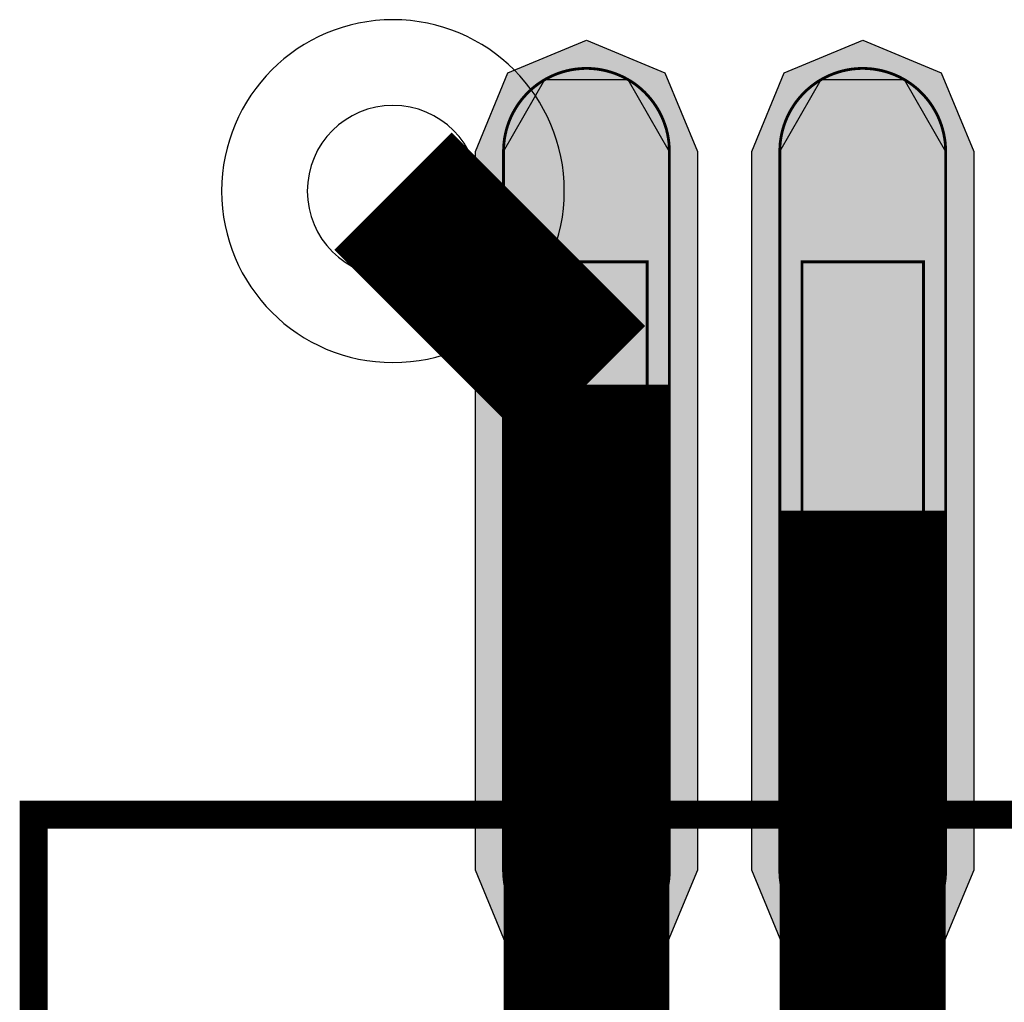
# Model space of a CAD drawing. Header units: millimetres. Extents: x -8 to 125, y -6 to 113.
# Tile 43 of 142: x 56.22 to 58, y 53.65 to 55.43. Entities that reach past the tile are written whole.
import ezdxf

# ---------------------------------------------------------------- set-up
doc = ezdxf.new("R2010")
doc.units = ezdxf.units.MM
for name, color, linetype, true_color in [('Component Shape Layer', 7, 'Continuous', 0x00cccc), ('Hole Layer', 7, 'Continuous', 0x222222), ('Multi-Layer', 7, 'Continuous', 0xc0c0c0), ('Pin Floating Layer', 7, 'Continuous', 0xff99ff), ('Pin Soldering Layer', 7, 'Continuous', 0xcc9999), ('Top Layer', 7, 'Continuous', 0xff0000), ('Top Paste Mask Layer', 7, 'Continuous', 0x808080), ('Top Solder Mask Layer', 7, 'Continuous', 0x800080)]:
    doc.layers.add(name, color=color, linetype=linetype, true_color=true_color)

msp = doc.modelspace()

# ---------------------------------------------------------------- hatches: boundary and pattern name
at = {"layer": 'Pin Floating Layer'}
for points in [[(57.1361, 53.9801), (57.1361, 54.4001), (57.3561, 54.4001), (57.3561, 53.9801)], [(57.636, 53.9801), (57.636, 54.4001), (57.856, 54.4001), (57.856, 53.9801)]]:
    msp.add_hatch(color=256, dxfattribs=at).paths.add_polyline_path(points)
at = {"layer": 'Pin Soldering Layer'}
for points in [[(57.1361, 54.3901), (57.1361, 54.9901), (57.3561, 54.9901), (57.3561, 54.3901)], [(57.636, 54.3901), (57.636, 54.9901), (57.856, 54.9901), (57.856, 54.3901)]]:
    msp.add_hatch(color=256, dxfattribs=at).paths.add_polyline_path(points)
at = {"layer": 'Top Layer'}
for points in [[(57.3961, 53.89), (57.3211, 53.7601), (57.1711, 53.7601), (57.0961, 53.89), (57.0961, 55.19), (57.1711, 55.3199), (57.3211, 55.3199), (57.3961, 55.19)], [(57.896, 53.89), (57.821, 53.7601), (57.671, 53.7601), (57.596, 53.89), (57.596, 55.19), (57.671, 55.3199), (57.821, 55.3199), (57.896, 55.19)]]:
    msp.add_hatch(color=256, dxfattribs=at).paths.add_polyline_path(points)
at = {"layer": 'Top Paste Mask Layer'}
for points in [[(57.2421, 55.34), (57.2342, 55.3395), (57.2262, 55.3387), (57.2183, 55.3374), (57.2105, 55.3357), (57.2028, 55.3336), (57.1952, 55.3311), (57.1878, 55.3282), (57.1805, 55.3249), (57.1734, 55.3212), (57.1665, 55.3172), (57.1599, 55.3128), (57.1535, 55.308), (57.1473, 55.3029), (57.1415, 55.2975), (57.1359, 55.2917), (57.1306, 55.2857), (57.1257, 55.2795), (57.1211, 55.2729), (57.1169, 55.2661), (57.113, 55.2592), (57.1095, 55.252), (57.1064, 55.2446), (57.1037, 55.2371), (57.1014, 55.2295), (57.0995, 55.2217), (57.098, 55.2138), (57.097, 55.2059), (57.0963, 55.198), (57.0961, 55.19), (57.0961, 53.89), (57.0963, 53.882), (57.097, 53.874), (57.098, 53.8661), (57.0995, 53.8583), (57.1014, 53.8505), (57.1037, 53.8429), (57.1064, 53.8354), (57.1095, 53.828), (57.113, 53.8208), (57.1169, 53.8138), (57.1211, 53.8071), (57.1257, 53.8005), (57.1306, 53.7943), (57.1359, 53.7882), (57.1415, 53.7825), (57.1473, 53.7771), (57.1535, 53.772), (57.1599, 53.7672), (57.1665, 53.7628), (57.1734, 53.7588), (57.1805, 53.7551), (57.1878, 53.7518), (57.1952, 53.7489), (57.2028, 53.7464), (57.2105, 53.7443), (57.2183, 53.7426), (57.2262, 53.7413), (57.2342, 53.7405), (57.2421, 53.74), (57.2501, 53.74), (57.2581, 53.7405), (57.266, 53.7413), (57.2739, 53.7426), (57.2817, 53.7443), (57.2894, 53.7464), (57.297, 53.7489), (57.3044, 53.7518), (57.3117, 53.7551), (57.3188, 53.7588), (57.3257, 53.7628), (57.3324, 53.7672), (57.3388, 53.772), (57.3449, 53.7771), (57.3508, 53.7825), (57.3564, 53.7882), (57.3616, 53.7943), (57.3665, 53.8005), (57.3711, 53.8071), (57.3754, 53.8138), (57.3792, 53.8208), (57.3827, 53.828), (57.3858, 53.8354), (57.3885, 53.8429), (57.3909, 53.8505), (57.3928, 53.8583), (57.3942, 53.8661), (57.3953, 53.874), (57.3959, 53.882), (57.3961, 53.89), (57.3961, 55.19), (57.3959, 55.198), (57.3953, 55.2059), (57.3942, 55.2138), (57.3928, 55.2217), (57.3909, 55.2295), (57.3885, 55.2371), (57.3858, 55.2446), (57.3827, 55.252), (57.3792, 55.2592), (57.3754, 55.2661), (57.3711, 55.2729), (57.3665, 55.2795), (57.3616, 55.2857), (57.3564, 55.2917), (57.3508, 55.2975), (57.3449, 55.3029), (57.3388, 55.308), (57.3324, 55.3128), (57.3257, 55.3172), (57.3188, 55.3212), (57.3117, 55.3249), (57.3044, 55.3282), (57.297, 55.3311), (57.2894, 55.3336), (57.2817, 55.3357), (57.2739, 55.3374), (57.266, 55.3387), (57.2581, 55.3395), (57.2501, 55.34)], [(57.742, 55.34), (57.734, 55.3395), (57.7261, 55.3387), (57.7182, 55.3374), (57.7104, 55.3357), (57.7027, 55.3336), (57.6951, 55.3311), (57.6877, 55.3282), (57.6804, 55.3249), (57.6733, 55.3212), (57.6664, 55.3172), (57.6598, 55.3128), (57.6534, 55.308), (57.6472, 55.3029), (57.6414, 55.2975), (57.6358, 55.2917), (57.6305, 55.2857), (57.6256, 55.2795), (57.621, 55.2729), (57.6168, 55.2661), (57.6129, 55.2592), (57.6094, 55.252), (57.6063, 55.2446), (57.6036, 55.2371), (57.6013, 55.2295), (57.5994, 55.2217), (57.5979, 55.2138), (57.5968, 55.2059), (57.5962, 55.198), (57.596, 55.19), (57.596, 53.89), (57.5962, 53.882), (57.5968, 53.874), (57.5979, 53.8661), (57.5994, 53.8583), (57.6013, 53.8505), (57.6036, 53.8429), (57.6063, 53.8354), (57.6094, 53.828), (57.6129, 53.8208), (57.6168, 53.8138), (57.621, 53.8071), (57.6256, 53.8005), (57.6305, 53.7943), (57.6358, 53.7882), (57.6414, 53.7825), (57.6472, 53.7771), (57.6534, 53.772), (57.6598, 53.7672), (57.6664, 53.7628), (57.6733, 53.7588), (57.6804, 53.7551), (57.6877, 53.7518), (57.6951, 53.7489), (57.7027, 53.7464), (57.7104, 53.7443), (57.7182, 53.7426), (57.7261, 53.7413), (57.734, 53.7405), (57.742, 53.74), (57.75, 53.74), (57.758, 53.7405), (57.7659, 53.7413), (57.7738, 53.7426), (57.7816, 53.7443), (57.7893, 53.7464), (57.7969, 53.7489), (57.8043, 53.7518), (57.8116, 53.7551), (57.8187, 53.7588), (57.8256, 53.7628), (57.8322, 53.7672), (57.8386, 53.772), (57.8448, 53.7771), (57.8506, 53.7825), (57.8562, 53.7882), (57.8615, 53.7943), (57.8664, 53.8005), (57.871, 53.8071), (57.8752, 53.8138), (57.8791, 53.8208), (57.8826, 53.828), (57.8857, 53.8354), (57.8884, 53.8429), (57.8907, 53.8505), (57.8926, 53.8583), (57.8941, 53.8661), (57.8952, 53.874), (57.8958, 53.882), (57.896, 53.89), (57.896, 55.19), (57.8958, 55.198), (57.8952, 55.2059), (57.8941, 55.2138), (57.8926, 55.2217), (57.8907, 55.2295), (57.8884, 55.2371), (57.8857, 55.2446), (57.8826, 55.252), (57.8791, 55.2592), (57.8752, 55.2661), (57.871, 55.2729), (57.8664, 55.2795), (57.8615, 55.2857), (57.8562, 55.2917), (57.8506, 55.2975), (57.8448, 55.3029), (57.8386, 55.308), (57.8322, 55.3128), (57.8256, 55.3172), (57.8187, 55.3212), (57.8116, 55.3249), (57.8043, 55.3282), (57.7969, 55.3311), (57.7893, 55.3336), (57.7816, 55.3357), (57.7738, 55.3374), (57.7659, 55.3387), (57.758, 55.3395), (57.75, 55.34)]]:
    msp.add_hatch(color=256, dxfattribs=at).paths.add_polyline_path(points)
at = {"layer": 'Top Solder Mask Layer'}
for points in [[(57.4469, 53.89), (57.3881, 53.748), (57.2461, 53.6892), (57.1041, 53.748), (57.0453, 53.89), (57.0453, 55.19), (57.1041, 55.332), (57.2461, 55.3908), (57.3881, 55.332), (57.4469, 55.19)], [(57.9468, 53.89), (57.888, 53.748), (57.746, 53.6892), (57.604, 53.748), (57.5452, 53.89), (57.5452, 55.19), (57.604, 55.332), (57.746, 55.3908), (57.888, 55.332), (57.9468, 55.19)]]:
    msp.add_hatch(color=256, dxfattribs=at).paths.add_polyline_path(points)

# ---------------------------------------------------------------- linework, layer by layer
at = {"layer": 'Component Shape Layer', "const_width": 0.0508}
msp.add_lwpolyline([(56.2461, 53.9901), (70.2462, 53.9901), (70.2462, 39.9901), (56.2461, 39.9901)], close=True, dxfattribs=at)
msp.add_lwpolyline([(56.2461, 53.9901), (70.2462, 53.9901), (70.2462, 39.9901), (56.2461, 39.9901)], close=True, dxfattribs=at)
at = {"layer": 'Hole Layer'}
msp.add_lwpolyline([(56.7411, 55.1181, 1), (57.0511, 55.1181, 1)], format="xyb", close=True, dxfattribs=at)
at = {"layer": 'Multi-Layer'}
msp.add_lwpolyline([(56.5861, 55.1181, 1), (57.2061, 55.1181, 1)], format="xyb", close=True, dxfattribs=at)
at = {"layer": 'Pin Floating Layer', "const_width": 0.00508}
for points in [[(57.1361, 53.9801), (57.1361, 54.4001), (57.3561, 54.4001), (57.3561, 53.9801)], [(57.1361, 53.9801), (57.1361, 54.4001), (57.3561, 54.4001), (57.3561, 53.9801)], [(57.636, 53.9801), (57.636, 54.4001), (57.856, 54.4001), (57.856, 53.9801)], [(57.636, 53.9801), (57.636, 54.4001), (57.856, 54.4001), (57.856, 53.9801)]]:
    msp.add_lwpolyline(points, close=True, dxfattribs=at)
at = {"layer": 'Pin Soldering Layer', "const_width": 0.00508}
for points in [[(57.1361, 54.3901), (57.1361, 54.9901), (57.3561, 54.9901), (57.3561, 54.3901)], [(57.1361, 54.3901), (57.1361, 54.9901), (57.3561, 54.9901), (57.3561, 54.3901)], [(57.636, 54.3901), (57.636, 54.9901), (57.856, 54.9901), (57.856, 54.3901)], [(57.636, 54.3901), (57.636, 54.9901), (57.856, 54.9901), (57.856, 54.3901)]]:
    msp.add_lwpolyline(points, close=True, dxfattribs=at)
at = {"layer": 'Top Layer'}
for points in [[(57.3961, 53.89), (57.3211, 53.7601), (57.1711, 53.7601), (57.0961, 53.89), (57.0961, 55.19), (57.1711, 55.3199), (57.3211, 55.3199), (57.3961, 55.19)], [(57.896, 53.89), (57.821, 53.7601), (57.671, 53.7601), (57.596, 53.89), (57.596, 55.19), (57.671, 55.3199), (57.821, 55.3199), (57.896, 55.19)]]:
    msp.add_lwpolyline(points, close=True, dxfattribs=at)
at = {"layer": 'Top Layer', "const_width": 0.3}
for points in [[(57.2461, 54.7681), (56.8961, 55.1181)], [(57.2461, 54.54), (57.2461, 54.7681)], [(57.2461, 54.54), (57.2461, 52.2281)], [(57.746, 54.54), (57.746, 53.2522)]]:
    msp.add_lwpolyline(points, dxfattribs=at)
at = {"layer": 'Top Paste Mask Layer', "const_width": 0.00508}
for points in [[(57.2421, 55.34), (57.2342, 55.3395), (57.2262, 55.3387), (57.2183, 55.3374), (57.2105, 55.3357), (57.2028, 55.3336), (57.1952, 55.3311), (57.1878, 55.3282), (57.1805, 55.3249), (57.1734, 55.3212), (57.1665, 55.3172), (57.1599, 55.3128), (57.1535, 55.308), (57.1473, 55.3029), (57.1415, 55.2975), (57.1359, 55.2917), (57.1306, 55.2857), (57.1257, 55.2795), (57.1211, 55.2729), (57.1169, 55.2661), (57.113, 55.2592), (57.1095, 55.252), (57.1064, 55.2446), (57.1037, 55.2371), (57.1014, 55.2295), (57.0995, 55.2217), (57.098, 55.2138), (57.097, 55.2059), (57.0963, 55.198), (57.0961, 55.19), (57.0961, 53.89), (57.0963, 53.882), (57.097, 53.874), (57.098, 53.8661), (57.0995, 53.8583), (57.1014, 53.8505), (57.1037, 53.8429), (57.1064, 53.8354), (57.1095, 53.828), (57.113, 53.8208), (57.1169, 53.8138), (57.1211, 53.8071), (57.1257, 53.8005), (57.1306, 53.7943), (57.1359, 53.7882), (57.1415, 53.7825), (57.1473, 53.7771), (57.1535, 53.772), (57.1599, 53.7672), (57.1665, 53.7628), (57.1734, 53.7588), (57.1805, 53.7551), (57.1878, 53.7518), (57.1952, 53.7489), (57.2028, 53.7464), (57.2105, 53.7443), (57.2183, 53.7426), (57.2262, 53.7413), (57.2342, 53.7405), (57.2421, 53.74), (57.2501, 53.74), (57.2581, 53.7405), (57.266, 53.7413), (57.2739, 53.7426), (57.2817, 53.7443), (57.2894, 53.7464), (57.297, 53.7489), (57.3044, 53.7518), (57.3117, 53.7551), (57.3188, 53.7588), (57.3257, 53.7628), (57.3324, 53.7672), (57.3388, 53.772), (57.3449, 53.7771), (57.3508, 53.7825), (57.3564, 53.7882), (57.3616, 53.7943), (57.3665, 53.8005), (57.3711, 53.8071), (57.3754, 53.8138), (57.3792, 53.8208), (57.3827, 53.828), (57.3858, 53.8354), (57.3885, 53.8429), (57.3909, 53.8505), (57.3928, 53.8583), (57.3942, 53.8661), (57.3953, 53.874), (57.3959, 53.882), (57.3961, 53.89), (57.3961, 55.19), (57.3959, 55.198), (57.3953, 55.2059), (57.3942, 55.2138), (57.3928, 55.2217), (57.3909, 55.2295), (57.3885, 55.2371), (57.3858, 55.2446), (57.3827, 55.252), (57.3792, 55.2592), (57.3754, 55.2661), (57.3711, 55.2729), (57.3665, 55.2795), (57.3616, 55.2857), (57.3564, 55.2917), (57.3508, 55.2975), (57.3449, 55.3029), (57.3388, 55.308), (57.3324, 55.3128), (57.3257, 55.3172), (57.3188, 55.3212), (57.3117, 55.3249), (57.3044, 55.3282), (57.297, 55.3311), (57.2894, 55.3336), (57.2817, 55.3357), (57.2739, 55.3374), (57.266, 55.3387), (57.2581, 55.3395), (57.2501, 55.34)], [(57.2421, 55.34), (57.2342, 55.3395), (57.2262, 55.3387), (57.2183, 55.3374), (57.2105, 55.3357), (57.2028, 55.3336), (57.1952, 55.3311), (57.1878, 55.3282), (57.1805, 55.3249), (57.1734, 55.3212), (57.1665, 55.3172), (57.1599, 55.3128), (57.1535, 55.308), (57.1473, 55.3029), (57.1415, 55.2975), (57.1359, 55.2917), (57.1306, 55.2857), (57.1257, 55.2795), (57.1211, 55.2729), (57.1169, 55.2661), (57.113, 55.2592), (57.1095, 55.252), (57.1064, 55.2446), (57.1037, 55.2371), (57.1014, 55.2295), (57.0995, 55.2217), (57.098, 55.2138), (57.097, 55.2059), (57.0963, 55.198), (57.0961, 55.19), (57.0961, 53.89), (57.0963, 53.882), (57.097, 53.874), (57.098, 53.8661), (57.0995, 53.8583), (57.1014, 53.8505), (57.1037, 53.8429), (57.1064, 53.8354), (57.1095, 53.828), (57.113, 53.8208), (57.1169, 53.8138), (57.1211, 53.8071), (57.1257, 53.8005), (57.1306, 53.7943), (57.1359, 53.7882), (57.1415, 53.7825), (57.1473, 53.7771), (57.1535, 53.772), (57.1599, 53.7672), (57.1665, 53.7628), (57.1734, 53.7588), (57.1805, 53.7551), (57.1878, 53.7518), (57.1952, 53.7489), (57.2028, 53.7464), (57.2105, 53.7443), (57.2183, 53.7426), (57.2262, 53.7413), (57.2342, 53.7405), (57.2421, 53.74), (57.2501, 53.74), (57.2581, 53.7405), (57.266, 53.7413), (57.2739, 53.7426), (57.2817, 53.7443), (57.2894, 53.7464), (57.297, 53.7489), (57.3044, 53.7518), (57.3117, 53.7551), (57.3188, 53.7588), (57.3257, 53.7628), (57.3324, 53.7672), (57.3388, 53.772), (57.3449, 53.7771), (57.3508, 53.7825), (57.3564, 53.7882), (57.3616, 53.7943), (57.3665, 53.8005), (57.3711, 53.8071), (57.3754, 53.8138), (57.3792, 53.8208), (57.3827, 53.828), (57.3858, 53.8354), (57.3885, 53.8429), (57.3909, 53.8505), (57.3928, 53.8583), (57.3942, 53.8661), (57.3953, 53.874), (57.3959, 53.882), (57.3961, 53.89), (57.3961, 55.19), (57.3959, 55.198), (57.3953, 55.2059), (57.3942, 55.2138), (57.3928, 55.2217), (57.3909, 55.2295), (57.3885, 55.2371), (57.3858, 55.2446), (57.3827, 55.252), (57.3792, 55.2592), (57.3754, 55.2661), (57.3711, 55.2729), (57.3665, 55.2795), (57.3616, 55.2857), (57.3564, 55.2917), (57.3508, 55.2975), (57.3449, 55.3029), (57.3388, 55.308), (57.3324, 55.3128), (57.3257, 55.3172), (57.3188, 55.3212), (57.3117, 55.3249), (57.3044, 55.3282), (57.297, 55.3311), (57.2894, 55.3336), (57.2817, 55.3357), (57.2739, 55.3374), (57.266, 55.3387), (57.2581, 55.3395), (57.2501, 55.34)], [(57.742, 55.34), (57.734, 55.3395), (57.7261, 55.3387), (57.7182, 55.3374), (57.7104, 55.3357), (57.7027, 55.3336), (57.6951, 55.3311), (57.6877, 55.3282), (57.6804, 55.3249), (57.6733, 55.3212), (57.6664, 55.3172), (57.6598, 55.3128), (57.6534, 55.308), (57.6472, 55.3029), (57.6414, 55.2975), (57.6358, 55.2917), (57.6305, 55.2857), (57.6256, 55.2795), (57.621, 55.2729), (57.6168, 55.2661), (57.6129, 55.2592), (57.6094, 55.252), (57.6063, 55.2446), (57.6036, 55.2371), (57.6013, 55.2295), (57.5994, 55.2217), (57.5979, 55.2138), (57.5968, 55.2059), (57.5962, 55.198), (57.596, 55.19), (57.596, 53.89), (57.5962, 53.882), (57.5968, 53.874), (57.5979, 53.8661), (57.5994, 53.8583), (57.6013, 53.8505), (57.6036, 53.8429), (57.6063, 53.8354), (57.6094, 53.828), (57.6129, 53.8208), (57.6168, 53.8138), (57.621, 53.8071), (57.6256, 53.8005), (57.6305, 53.7943), (57.6358, 53.7882), (57.6414, 53.7825), (57.6472, 53.7771), (57.6534, 53.772), (57.6598, 53.7672), (57.6664, 53.7628), (57.6733, 53.7588), (57.6804, 53.7551), (57.6877, 53.7518), (57.6951, 53.7489), (57.7027, 53.7464), (57.7104, 53.7443), (57.7182, 53.7426), (57.7261, 53.7413), (57.734, 53.7405), (57.742, 53.74), (57.75, 53.74), (57.758, 53.7405), (57.7659, 53.7413), (57.7738, 53.7426), (57.7816, 53.7443), (57.7893, 53.7464), (57.7969, 53.7489), (57.8043, 53.7518), (57.8116, 53.7551), (57.8187, 53.7588), (57.8256, 53.7628), (57.8322, 53.7672), (57.8386, 53.772), (57.8448, 53.7771), (57.8506, 53.7825), (57.8562, 53.7882), (57.8615, 53.7943), (57.8664, 53.8005), (57.871, 53.8071), (57.8752, 53.8138), (57.8791, 53.8208), (57.8826, 53.828), (57.8857, 53.8354), (57.8884, 53.8429), (57.8907, 53.8505), (57.8926, 53.8583), (57.8941, 53.8661), (57.8952, 53.874), (57.8958, 53.882), (57.896, 53.89), (57.896, 55.19), (57.8958, 55.198), (57.8952, 55.2059), (57.8941, 55.2138), (57.8926, 55.2217), (57.8907, 55.2295), (57.8884, 55.2371), (57.8857, 55.2446), (57.8826, 55.252), (57.8791, 55.2592), (57.8752, 55.2661), (57.871, 55.2729), (57.8664, 55.2795), (57.8615, 55.2857), (57.8562, 55.2917), (57.8506, 55.2975), (57.8448, 55.3029), (57.8386, 55.308), (57.8322, 55.3128), (57.8256, 55.3172), (57.8187, 55.3212), (57.8116, 55.3249), (57.8043, 55.3282), (57.7969, 55.3311), (57.7893, 55.3336), (57.7816, 55.3357), (57.7738, 55.3374), (57.7659, 55.3387), (57.758, 55.3395), (57.75, 55.34)], [(57.742, 55.34), (57.734, 55.3395), (57.7261, 55.3387), (57.7182, 55.3374), (57.7104, 55.3357), (57.7027, 55.3336), (57.6951, 55.3311), (57.6877, 55.3282), (57.6804, 55.3249), (57.6733, 55.3212), (57.6664, 55.3172), (57.6598, 55.3128), (57.6534, 55.308), (57.6472, 55.3029), (57.6414, 55.2975), (57.6358, 55.2917), (57.6305, 55.2857), (57.6256, 55.2795), (57.621, 55.2729), (57.6168, 55.2661), (57.6129, 55.2592), (57.6094, 55.252), (57.6063, 55.2446), (57.6036, 55.2371), (57.6013, 55.2295), (57.5994, 55.2217), (57.5979, 55.2138), (57.5968, 55.2059), (57.5962, 55.198), (57.596, 55.19), (57.596, 53.89), (57.5962, 53.882), (57.5968, 53.874), (57.5979, 53.8661), (57.5994, 53.8583), (57.6013, 53.8505), (57.6036, 53.8429), (57.6063, 53.8354), (57.6094, 53.828), (57.6129, 53.8208), (57.6168, 53.8138), (57.621, 53.8071), (57.6256, 53.8005), (57.6305, 53.7943), (57.6358, 53.7882), (57.6414, 53.7825), (57.6472, 53.7771), (57.6534, 53.772), (57.6598, 53.7672), (57.6664, 53.7628), (57.6733, 53.7588), (57.6804, 53.7551), (57.6877, 53.7518), (57.6951, 53.7489), (57.7027, 53.7464), (57.7104, 53.7443), (57.7182, 53.7426), (57.7261, 53.7413), (57.734, 53.7405), (57.742, 53.74), (57.75, 53.74), (57.758, 53.7405), (57.7659, 53.7413), (57.7738, 53.7426), (57.7816, 53.7443), (57.7893, 53.7464), (57.7969, 53.7489), (57.8043, 53.7518), (57.8116, 53.7551), (57.8187, 53.7588), (57.8256, 53.7628), (57.8322, 53.7672), (57.8386, 53.772), (57.8448, 53.7771), (57.8506, 53.7825), (57.8562, 53.7882), (57.8615, 53.7943), (57.8664, 53.8005), (57.871, 53.8071), (57.8752, 53.8138), (57.8791, 53.8208), (57.8826, 53.828), (57.8857, 53.8354), (57.8884, 53.8429), (57.8907, 53.8505), (57.8926, 53.8583), (57.8941, 53.8661), (57.8952, 53.874), (57.8958, 53.882), (57.896, 53.89), (57.896, 55.19), (57.8958, 55.198), (57.8952, 55.2059), (57.8941, 55.2138), (57.8926, 55.2217), (57.8907, 55.2295), (57.8884, 55.2371), (57.8857, 55.2446), (57.8826, 55.252), (57.8791, 55.2592), (57.8752, 55.2661), (57.871, 55.2729), (57.8664, 55.2795), (57.8615, 55.2857), (57.8562, 55.2917), (57.8506, 55.2975), (57.8448, 55.3029), (57.8386, 55.308), (57.8322, 55.3128), (57.8256, 55.3172), (57.8187, 55.3212), (57.8116, 55.3249), (57.8043, 55.3282), (57.7969, 55.3311), (57.7893, 55.3336), (57.7816, 55.3357), (57.7738, 55.3374), (57.7659, 55.3387), (57.758, 55.3395), (57.75, 55.34)]]:
    msp.add_lwpolyline(points, close=True, dxfattribs=at)
at = {"layer": 'Top Solder Mask Layer'}
for points in [[(57.4469, 53.89), (57.3881, 53.748), (57.2461, 53.6892), (57.1041, 53.748), (57.0453, 53.89), (57.0453, 55.19), (57.1041, 55.332), (57.2461, 55.3908), (57.3881, 55.332), (57.4469, 55.19)], [(57.9468, 53.89), (57.888, 53.748), (57.746, 53.6892), (57.604, 53.748), (57.5452, 53.89), (57.5452, 55.19), (57.604, 55.332), (57.746, 55.3908), (57.888, 55.332), (57.9468, 55.19)]]:
    msp.add_lwpolyline(points, close=True, dxfattribs=at)

doc.saveas('drawing.dxf')
